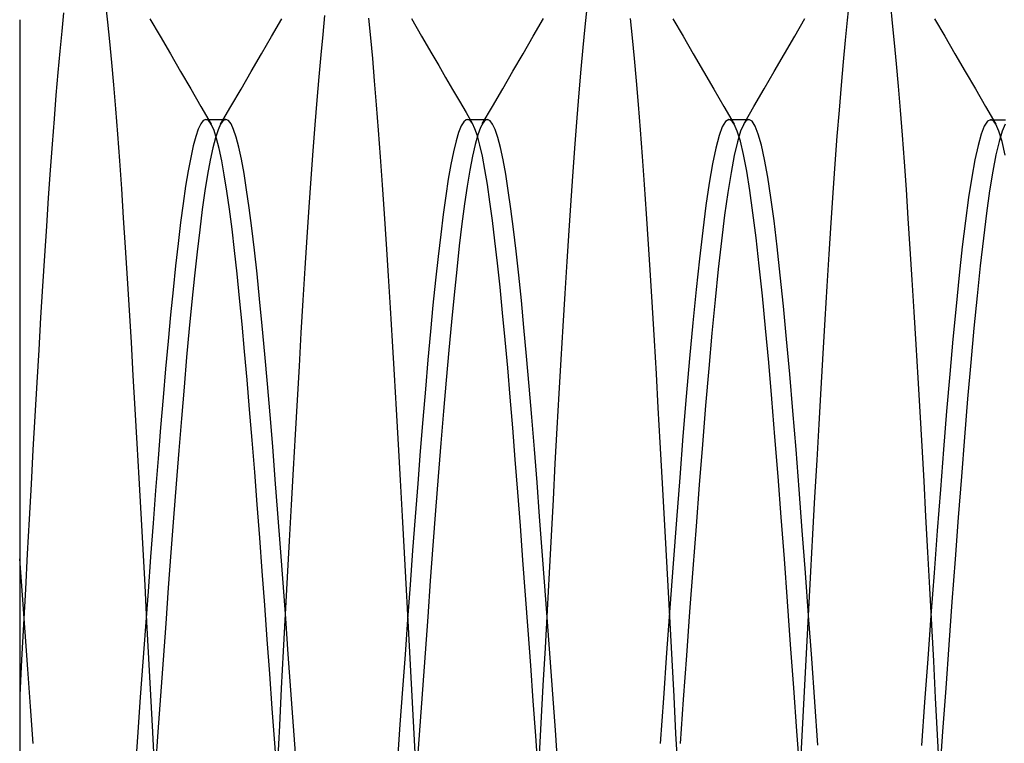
# Model space of a CAD drawing. Header units: millimetres. Extents: x -50 to 1, y 0 to 191.
# Tile 88 of 151: x -6.8 to -4.92, y 148.16 to 149.54. Entities that reach past the tile are written whole.
import ezdxf

# ---------------------------------------------------------------- set-up
doc = ezdxf.new("R2010")
doc.units = ezdxf.units.MM
doc.layers.add('MAIN-2', color=7, linetype='Continuous')

msp = doc.modelspace()

# ---------------------------------------------------------------- linework, layer by layer
at = {"layer": 'MAIN-2'}
for p, q in [((-6.6358, 149.5707), (-6.632, 149.5362)), ((-5.2175, 149.5399), (-5.2136, 149.5754)), ((-5.1355, 149.5685), (-5.1318, 149.5338)), ((-6.7161, 149.5538), (-6.7197, 149.5185)), ((-6.2201, 149.5126), (-6.2165, 149.5489)), ((-5.7191, 149.5268), (-5.7153, 149.563)), ((-6.8, 149.5403), (-6.8, 149.5396)), ((-6.8, 149.5396), (-6.8, 149.532)), ((-6.8, 149.532), (-6.8, 149.5168)), ((-6.632, 149.5362), (-6.6283, 149.499)), ((-6.551, 149.5424), (-6.5315, 149.5089)), ((-6.3184, 149.5087), (-6.2989, 149.5423)), ((-6.1289, 149.5062), (-6.1327, 149.5434)), ((-6.0511, 149.5426), (-6.0317, 149.509)), ((-5.8182, 149.509), (-5.7987, 149.5426)), ((-5.6327, 149.5432), (-5.629, 149.5062)), ((-5.5512, 149.5424), (-5.5317, 149.5089)), ((-5.3184, 149.509), (-5.2989, 149.5426)), ((-5.2214, 149.5014), (-5.2175, 149.5399)), ((-5.1318, 149.5338), (-5.128, 149.4964)), ((-5.0511, 149.5425), (-5.0316, 149.5089)), ((-6.8, 149.5168), (-6.8, 149.4934)), ((-6.7197, 149.5185), (-6.7234, 149.4804)), ((-6.2238, 149.4736), (-6.2201, 149.5126)), ((-6.0317, 149.509), (-6.0122, 149.4755)), ((-5.8377, 149.4755), (-5.8182, 149.509)), ((-5.7228, 149.4877), (-5.7191, 149.5268)), ((-5.3379, 149.4755), (-5.3184, 149.509)), ((-6.8, 149.4934), (-6.8, 149.4631)), ((-6.6283, 149.499), (-6.6245, 149.4589)), ((-6.5315, 149.5089), (-6.512, 149.4753)), ((-6.3379, 149.4752), (-6.3184, 149.5087)), ((-6.1252, 149.4663), (-6.1289, 149.5062)), ((-5.629, 149.5062), (-5.6254, 149.4665)), ((-5.5317, 149.5089), (-5.5123, 149.4753)), ((-5.2253, 149.4599), (-5.2214, 149.5014)), ((-5.128, 149.4964), (-5.1242, 149.4563)), ((-5.0316, 149.5089), (-5.0121, 149.4754)), ((-6.7234, 149.4804), (-6.7271, 149.4398)), ((-6.512, 149.4753), (-6.4925, 149.4418)), ((-6.3574, 149.4417), (-6.3379, 149.4752)), ((-6.2276, 149.4317), (-6.2238, 149.4736)), ((-6.0122, 149.4755), (-5.999, 149.4528)), ((-5.8572, 149.442), (-5.8377, 149.4755)), ((-5.7265, 149.4458), (-5.7228, 149.4877)), ((-5.5123, 149.4753), (-5.4927, 149.4418)), ((-5.3574, 149.4419), (-5.3379, 149.4755)), ((-5.0121, 149.4754), (-4.9926, 149.4418)), ((-6.8, 149.4631), (-6.8, 149.4276)), ((-6.6245, 149.4589), (-6.6207, 149.416)), ((-6.1215, 149.4236), (-6.1252, 149.4663)), ((-5.999, 149.4528), (-5.9858, 149.4301)), ((-5.6254, 149.4665), (-5.6217, 149.4239)), ((-5.2292, 149.4155), (-5.2253, 149.4599)), ((-5.1242, 149.4563), (-5.1205, 149.4135)), ((-6.7271, 149.4398), (-6.7308, 149.3966)), ((-6.4925, 149.4418), (-6.473, 149.4083)), ((-6.3769, 149.4081), (-6.3574, 149.4417)), ((-5.8766, 149.4085), (-5.8572, 149.442)), ((-5.7303, 149.401), (-5.7265, 149.4458)), ((-5.4927, 149.4418), (-5.4732, 149.4082)), ((-5.3769, 149.4084), (-5.3574, 149.4419)), ((-4.9926, 149.4418), (-4.9731, 149.4083)), ((-6.8, 149.4276), (-6.8, 149.3874)), ((-6.6207, 149.416), (-6.6169, 149.3702)), ((-6.2314, 149.3871), (-6.2276, 149.4317)), ((-6.1177, 149.3781), (-6.1215, 149.4236)), ((-5.9858, 149.4301), (-5.9726, 149.4074)), ((-5.6217, 149.4239), (-5.6179, 149.3783)), ((-5.2331, 149.3681), (-5.2292, 149.4155)), ((-6.7308, 149.3966), (-6.7344, 149.351)), ((-6.473, 149.4083), (-6.4535, 149.3747)), ((-6.3964, 149.3746), (-6.3769, 149.4081)), ((-5.9726, 149.4074), (-5.9594, 149.3848)), ((-5.8962, 149.3749), (-5.8766, 149.4085)), ((-5.7341, 149.3534), (-5.7303, 149.401)), ((-5.4732, 149.4082), (-5.4537, 149.3746)), ((-5.3964, 149.3748), (-5.3769, 149.4084)), ((-5.1205, 149.4135), (-5.1167, 149.3679)), ((-4.9731, 149.4083), (-4.9536, 149.3747)), ((-6.8, 149.3874), (-6.8, 149.343)), ((-6.2352, 149.3398), (-6.2314, 149.3871)), ((-6.114, 149.3298), (-6.1177, 149.3781)), ((-5.9594, 149.3848), (-5.9468, 149.3631)), ((-5.6179, 149.3783), (-5.6141, 149.3301)), ((-6.6169, 149.3702), (-6.6131, 149.3217)), ((-6.4535, 149.3747), (-6.434, 149.3412)), ((-6.4159, 149.3411), (-6.3964, 149.3746)), ((-5.9468, 149.3631), (-5.9342, 149.3414)), ((-5.9157, 149.3414), (-5.8962, 149.3749)), ((-5.4537, 149.3746), (-5.4342, 149.3411)), ((-5.4159, 149.3412), (-5.3964, 149.3748)), ((-5.237, 149.318), (-5.2331, 149.3681)), ((-5.1167, 149.3679), (-5.113, 149.3198)), ((-4.9536, 149.3747), (-4.934, 149.3411)), ((-6.8, 149.343), (-6.8, 149.2944)), ((-6.7344, 149.351), (-6.738, 149.3031)), ((-6.4538, 149.3419), (-6.4586, 149.3318)), ((-6.449, 149.3479), (-6.4538, 149.3419)), ((-6.4442, 149.3499), (-6.449, 149.3479)), ((-6.4424, 149.3496), (-6.4442, 149.3499)), ((-6.4442, 149.3499), (-6.441, 149.3499)), ((-6.4406, 149.3488), (-6.4424, 149.3496)), ((-6.441, 149.3499), (-6.4378, 149.3499)), ((-6.4387, 149.3474), (-6.4406, 149.3488)), ((-6.4369, 149.3454), (-6.4387, 149.3474)), ((-6.4378, 149.3499), (-6.4346, 149.3499)), ((-6.4351, 149.3429), (-6.4369, 149.3454)), ((-6.4333, 149.3399), (-6.4351, 149.3429)), ((-6.4346, 149.3499), (-6.4315, 149.3499)), ((-6.4284, 149.3288), (-6.4333, 149.3399)), ((-6.4315, 149.3499), (-6.4283, 149.3499)), ((-6.4283, 149.3499), (-6.4251, 149.3499)), ((-6.4251, 149.3499), (-6.4219, 149.3499)), ((-6.4219, 149.3499), (-6.4187, 149.3499)), ((-6.4159, 149.3412), (-6.4209, 149.3303)), ((-6.4187, 149.3499), (-6.4155, 149.3499)), ((-6.4143, 149.3439), (-6.4159, 149.3412)), ((-6.4155, 149.3499), (-6.4123, 149.3499)), ((-6.4126, 149.3461), (-6.4143, 149.3439)), ((-6.4109, 149.3477), (-6.4126, 149.3461)), ((-6.4123, 149.3499), (-6.4092, 149.3499)), ((-6.4093, 149.3489), (-6.4109, 149.3477)), ((-6.4076, 149.3497), (-6.4093, 149.3489)), ((-6.4092, 149.3499), (-6.406, 149.3499)), ((-6.406, 149.3499), (-6.4076, 149.3497)), ((-6.401, 149.3478), (-6.406, 149.3499)), ((-6.396, 149.3414), (-6.401, 149.3478)), ((-6.391, 149.3307), (-6.396, 149.3414)), ((-6.239, 149.2898), (-6.2352, 149.3398)), ((-5.9511, 149.3456), (-5.9561, 149.3376)), ((-5.9462, 149.3494), (-5.9511, 149.3456)), ((-5.9442, 149.3498), (-5.9462, 149.3494)), ((-5.9423, 149.3495), (-5.9442, 149.3498)), ((-5.9441, 149.3498), (-5.9409, 149.3498)), ((-5.9404, 149.3486), (-5.9423, 149.3495)), ((-5.9409, 149.3498), (-5.9377, 149.3498)), ((-5.9384, 149.3471), (-5.9404, 149.3486)), ((-5.9365, 149.3449), (-5.9384, 149.3471)), ((-5.9377, 149.3498), (-5.9346, 149.3498)), ((-5.9346, 149.3421), (-5.9365, 149.3449)), ((-5.9346, 149.3498), (-5.9314, 149.3498)), ((-5.9299, 149.3323), (-5.9346, 149.3421)), ((-5.9314, 149.3498), (-5.9282, 149.3498)), ((-5.9282, 149.3498), (-5.925, 149.3498)), ((-5.925, 149.3498), (-5.9219, 149.3498)), ((-5.9219, 149.3498), (-5.9187, 149.3498)), ((-5.9143, 149.3438), (-5.9193, 149.3344)), ((-5.9187, 149.3498), (-5.9155, 149.3498)), ((-5.9155, 149.3498), (-5.9123, 149.3498)), ((-5.9129, 149.3456), (-5.9143, 149.3438)), ((-5.9115, 149.3471), (-5.9129, 149.3456)), ((-5.9123, 149.3498), (-5.9091, 149.3498)), ((-5.9101, 149.3483), (-5.9115, 149.3471)), ((-5.9087, 149.3491), (-5.9101, 149.3483)), ((-5.9091, 149.3498), (-5.9059, 149.3498)), ((-5.9073, 149.3496), (-5.9087, 149.3491)), ((-5.9059, 149.3498), (-5.9073, 149.3496)), ((-5.9009, 149.3477), (-5.9059, 149.3498)), ((-5.8959, 149.3412), (-5.9009, 149.3477)), ((-5.8909, 149.3306), (-5.8959, 149.3412)), ((-5.7379, 149.3032), (-5.7341, 149.3534)), ((-5.4505, 149.3463), (-5.4568, 149.3361)), ((-5.4442, 149.3497), (-5.4505, 149.3463)), ((-5.4426, 149.3494), (-5.4442, 149.3497)), ((-5.4442, 149.3497), (-5.441, 149.3497)), ((-5.4409, 149.3487), (-5.4426, 149.3494)), ((-5.441, 149.3497), (-5.4378, 149.3497)), ((-5.4392, 149.3475), (-5.4409, 149.3487)), ((-5.4375, 149.3458), (-5.4392, 149.3475)), ((-5.4378, 149.3497), (-5.4347, 149.3497)), ((-5.4359, 149.3436), (-5.4375, 149.3458)), ((-5.4342, 149.341), (-5.4359, 149.3436)), ((-5.4347, 149.3497), (-5.4315, 149.3497)), ((-5.4282, 149.3277), (-5.4342, 149.341)), ((-5.4315, 149.3497), (-5.4283, 149.3497)), ((-5.4283, 149.3497), (-5.4251, 149.3497)), ((-5.4251, 149.3497), (-5.4219, 149.3497)), ((-5.4159, 149.3412), (-5.422, 149.3275)), ((-5.4219, 149.3497), (-5.4187, 149.3497)), ((-5.4187, 149.3497), (-5.4156, 149.3497)), ((-5.4142, 149.3438), (-5.4159, 149.3412)), ((-5.4156, 149.3497), (-5.4124, 149.3497)), ((-5.4126, 149.3459), (-5.4142, 149.3438)), ((-5.4109, 149.3475), (-5.4126, 149.3459)), ((-5.4124, 149.3497), (-5.4092, 149.3497)), ((-5.4093, 149.3487), (-5.4109, 149.3475)), ((-5.4076, 149.3494), (-5.4093, 149.3487)), ((-5.4092, 149.3497), (-5.406, 149.3497)), ((-5.406, 149.3497), (-5.4076, 149.3494)), ((-5.4, 149.3466), (-5.406, 149.3497)), ((-5.394, 149.3373), (-5.4, 149.3466)), ((-4.95, 149.3465), (-4.956, 149.3373)), ((-4.944, 149.3496), (-4.95, 149.3465)), ((-4.9424, 149.3494), (-4.944, 149.3496)), ((-4.944, 149.3496), (-4.9408, 149.3496)), ((-4.9407, 149.3487), (-4.9424, 149.3494)), ((-4.9408, 149.3496), (-4.9376, 149.3496)), ((-4.939, 149.3475), (-4.9407, 149.3487)), ((-4.9374, 149.3458), (-4.939, 149.3475)), ((-4.9376, 149.3496), (-4.9344, 149.3496)), ((-4.9357, 149.3437), (-4.9374, 149.3458)), ((-4.934, 149.3411), (-4.9357, 149.3437)), ((-4.9344, 149.3496), (-4.9313, 149.3496)), ((-4.928, 149.3276), (-4.934, 149.3411)), ((-4.9313, 149.3496), (-4.9281, 149.3496)), ((-4.9281, 149.3496), (-4.9249, 149.3496)), ((-4.9249, 149.3496), (-4.9217, 149.3496)), ((-4.9158, 149.341), (-4.9218, 149.3276)), ((-4.9217, 149.3496), (-4.9185, 149.3496)), ((-4.9185, 149.3496), (-4.9153, 149.3496)), ((-6.6131, 149.3217), (-6.6094, 149.2708)), ((-6.4586, 149.3318), (-6.4633, 149.3177)), ((-6.4236, 149.3137), (-6.4284, 149.3288)), ((-6.4209, 149.3303), (-6.4259, 149.3151)), ((-6.3861, 149.3159), (-6.391, 149.3307)), ((-6.1102, 149.2789), (-6.114, 149.3298)), ((-5.961, 149.3253), (-5.9659, 149.3089)), ((-5.9561, 149.3376), (-5.961, 149.3253)), ((-5.9251, 149.3187), (-5.9299, 149.3323)), ((-5.9193, 149.3344), (-5.9243, 149.3205)), ((-5.8859, 149.3156), (-5.8909, 149.3306)), ((-5.6141, 149.3301), (-5.6103, 149.2791)), ((-5.4568, 149.3361), (-5.463, 149.3191)), ((-5.4222, 149.3083), (-5.4282, 149.3277)), ((-5.422, 149.3275), (-5.4281, 149.3074)), ((-5.388, 149.322), (-5.394, 149.3373)), ((-5.382, 149.3007), (-5.388, 149.322)), ((-4.962, 149.322), (-4.968, 149.3006)), ((-4.956, 149.3373), (-4.962, 149.322)), ((-4.922, 149.3079), (-4.928, 149.3276)), ((-4.9218, 149.3276), (-4.9278, 149.3082)), ((-6.738, 149.3031), (-6.7417, 149.2529)), ((-6.4633, 149.3177), (-6.4681, 149.2995)), ((-6.4259, 149.3151), (-6.4309, 149.2957)), ((-6.4187, 149.2946), (-6.4236, 149.3137)), ((-6.3811, 149.297), (-6.3861, 149.3159)), ((-5.9659, 149.3089), (-5.9708, 149.2884)), ((-5.9294, 149.3024), (-5.9344, 149.2799)), ((-5.9243, 149.3205), (-5.9294, 149.3024)), ((-5.9203, 149.3012), (-5.9251, 149.3187)), ((-5.8809, 149.2964), (-5.8859, 149.3156)), ((-5.7417, 149.2504), (-5.7379, 149.3032)), ((-5.463, 149.3191), (-5.4693, 149.2953)), ((-5.4281, 149.3074), (-5.4341, 149.281)), ((-5.4162, 149.2828), (-5.4222, 149.3083)), ((-5.2409, 149.2652), (-5.237, 149.318)), ((-5.113, 149.3198), (-5.1093, 149.2691)), ((-4.9278, 149.3082), (-4.9338, 149.2827)), ((-4.916, 149.2821), (-4.922, 149.3079)), ((-6.8, 149.2944), (-6.8, 149.2412)), ((-6.4681, 149.2995), (-6.473, 149.2775)), ((-6.4309, 149.2957), (-6.4359, 149.2723)), ((-6.4138, 149.2713), (-6.4187, 149.2946)), ((-6.3761, 149.274), (-6.3811, 149.297)), ((-6.2428, 149.2373), (-6.239, 149.2898)), ((-5.9708, 149.2884), (-5.9757, 149.2639)), ((-5.9155, 149.2798), (-5.9203, 149.3012)), ((-5.8759, 149.2731), (-5.8809, 149.2964)), ((-5.4693, 149.2953), (-5.4756, 149.265)), ((-5.376, 149.2733), (-5.382, 149.3007)), ((-4.968, 149.3006), (-4.974, 149.2732)), ((-6.6094, 149.2708), (-6.6056, 149.2176)), ((-6.473, 149.2775), (-6.4779, 149.2518)), ((-6.4359, 149.2723), (-6.4409, 149.2448)), ((-6.4089, 149.2441), (-6.4138, 149.2713)), ((-6.3711, 149.2469), (-6.3761, 149.274)), ((-6.1063, 149.2254), (-6.1102, 149.2789)), ((-5.9344, 149.2799), (-5.9394, 149.2534)), ((-5.9106, 149.2545), (-5.9155, 149.2798)), ((-5.8709, 149.2457), (-5.8759, 149.2731)), ((-5.6103, 149.2791), (-5.6064, 149.2257)), ((-5.4756, 149.265), (-5.4818, 149.2284)), ((-5.4341, 149.281), (-5.4402, 149.2486)), ((-5.4102, 149.2515), (-5.4162, 149.2828)), ((-5.37, 149.24), (-5.376, 149.2733)), ((-5.2448, 149.21), (-5.2409, 149.2652)), ((-5.1093, 149.2691), (-5.1056, 149.216)), ((-4.974, 149.2732), (-4.98, 149.2399)), ((-4.9338, 149.2827), (-4.9398, 149.2513)), ((-6.7417, 149.2529), (-6.7453, 149.2006)), ((-6.4779, 149.2518), (-6.4828, 149.2224)), ((-6.3662, 149.2158), (-6.3711, 149.2469)), ((-5.9757, 149.2639), (-5.9806, 149.2358)), ((-5.9394, 149.2534), (-5.9445, 149.2229)), ((-5.9058, 149.2255), (-5.9106, 149.2545)), ((-5.8659, 149.2143), (-5.8709, 149.2457)), ((-5.7456, 149.1953), (-5.7417, 149.2504)), ((-5.4402, 149.2486), (-5.4463, 149.2105)), ((-5.4042, 149.2143), (-5.4102, 149.2515)), ((-4.9398, 149.2513), (-4.9458, 149.214)), ((-6.8, 149.2412), (-6.8, 149.183)), ((-6.4409, 149.2448), (-6.4459, 149.2134)), ((-6.404, 149.2131), (-6.4089, 149.2441)), ((-6.2466, 149.1823), (-6.2428, 149.2373)), ((-5.9806, 149.2358), (-5.9854, 149.204)), ((-5.4818, 149.2284), (-5.4881, 149.1859)), ((-5.364, 149.201), (-5.37, 149.24)), ((-4.98, 149.2399), (-4.986, 149.2008)), ((-6.6056, 149.2176), (-6.6019, 149.1624)), ((-6.4828, 149.2224), (-6.4877, 149.1895)), ((-6.4459, 149.2134), (-6.4509, 149.1783)), ((-6.399, 149.1785), (-6.404, 149.2131)), ((-6.3612, 149.181), (-6.3662, 149.2158)), ((-6.1025, 149.1695), (-6.1063, 149.2254)), ((-5.9445, 149.2229), (-5.9495, 149.1886)), ((-5.901, 149.1929), (-5.9058, 149.2255)), ((-5.861, 149.1792), (-5.8659, 149.2143)), ((-5.6064, 149.2257), (-5.6025, 149.17)), ((-5.4463, 149.2105), (-5.4524, 149.1669)), ((-5.3982, 149.1715), (-5.4042, 149.2143)), ((-5.2486, 149.1525), (-5.2448, 149.21)), ((-5.1056, 149.216), (-5.1019, 149.1606)), ((-4.9458, 149.214), (-4.9518, 149.1712)), ((-6.7453, 149.2006), (-6.749, 149.1461)), ((-6.4877, 149.1895), (-6.4925, 149.153)), ((-5.9854, 149.204), (-5.9903, 149.1687)), ((-5.8962, 149.1571), (-5.901, 149.1929)), ((-5.7496, 149.1379), (-5.7456, 149.1953)), ((-5.358, 149.1565), (-5.364, 149.201)), ((-4.986, 149.2008), (-4.992, 149.1563)), ((-6.8, 149.183), (-6.8, 149.1197)), ((-6.4509, 149.1783), (-6.4559, 149.1395)), ((-6.3941, 149.1405), (-6.399, 149.1785)), ((-6.3562, 149.1425), (-6.3612, 149.181)), ((-6.2504, 149.1252), (-6.2466, 149.1823)), ((-5.9495, 149.1886), (-5.9545, 149.1505)), ((-5.856, 149.1405), (-5.861, 149.1792)), ((-5.4881, 149.1859), (-5.4943, 149.1377)), ((-5.3922, 149.1236), (-5.3982, 149.1715)), ((-4.9518, 149.1712), (-4.9578, 149.1232)), ((-6.6019, 149.1624), (-6.5982, 149.1053)), ((-6.4925, 149.153), (-6.4973, 149.1132)), ((-6.0987, 149.1115), (-6.1025, 149.1695)), ((-5.9903, 149.1687), (-5.9952, 149.1301)), ((-5.8914, 149.118), (-5.8962, 149.1571)), ((-5.6025, 149.17), (-5.5986, 149.1121)), ((-5.4524, 149.1669), (-5.4585, 149.1179)), ((-5.352, 149.1069), (-5.358, 149.1565)), ((-5.2524, 149.0929), (-5.2486, 149.1525)), ((-5.1019, 149.1606), (-5.0982, 149.103)), ((-4.992, 149.1563), (-4.998, 149.1067)), ((-6.749, 149.1461), (-6.7526, 149.0898)), ((-6.4559, 149.1395), (-6.4609, 149.097)), ((-6.3892, 149.0994), (-6.3941, 149.1405)), ((-6.3512, 149.1006), (-6.3562, 149.1425)), ((-5.9545, 149.1505), (-5.9596, 149.1088)), ((-5.851, 149.0983), (-5.856, 149.1405)), ((-5.7535, 149.0787), (-5.7496, 149.1379)), ((-5.4943, 149.1377), (-5.5006, 149.084)), ((-6.8, 149.1197), (-6.8, 149.0514)), ((-6.2542, 149.066), (-6.2504, 149.1252)), ((-5.9952, 149.1301), (-6.0002, 149.0883)), ((-5.8866, 149.0755), (-5.8914, 149.118)), ((-5.4585, 149.1179), (-5.4646, 149.064)), ((-5.3862, 149.0707), (-5.3922, 149.1236)), ((-4.9578, 149.1232), (-4.9638, 149.0704)), ((-6.5982, 149.1053), (-6.5945, 149.0465)), ((-6.4973, 149.1132), (-6.502, 149.0703)), ((-6.4609, 149.097), (-6.4659, 149.0513)), ((-6.3844, 149.0553), (-6.3892, 149.0994)), ((-6.3463, 149.0554), (-6.3512, 149.1006)), ((-6.0948, 149.0515), (-6.0987, 149.1115)), ((-5.9596, 149.1088), (-5.9646, 149.0637)), ((-5.846, 149.0528), (-5.851, 149.0983)), ((-5.5986, 149.1121), (-5.5948, 149.0523)), ((-5.346, 149.0525), (-5.352, 149.1069)), ((-5.0982, 149.103), (-5.0945, 149.0436)), ((-4.998, 149.1067), (-5.004, 149.0523)), ((-6.7526, 149.0898), (-6.7563, 149.0316)), ((-6.0002, 149.0883), (-6.005, 149.0433)), ((-5.7573, 149.0177), (-5.7535, 149.0787)), ((-5.5006, 149.084), (-5.5069, 149.0252)), ((-5.2562, 149.0314), (-5.2524, 149.0929)), ((-6.502, 149.0703), (-6.5068, 149.0248)), ((-6.2579, 149.005), (-6.2542, 149.066)), ((-5.9646, 149.0637), (-5.9696, 149.0152)), ((-5.8818, 149.0296), (-5.8866, 149.0755)), ((-5.4646, 149.064), (-5.4706, 149.0052)), ((-5.3802, 149.0133), (-5.3862, 149.0707)), ((-4.9638, 149.0704), (-4.9698, 149.0129)), ((-6.8, 149.0514), (-6.8, 148.9788)), ((-6.5945, 149.0465), (-6.5908, 148.986)), ((-6.4659, 149.0513), (-6.4709, 149.0023)), ((-6.3796, 149.0085), (-6.3844, 149.0553)), ((-6.3413, 149.0071), (-6.3463, 149.0554)), ((-6.091, 148.9899), (-6.0948, 149.0515)), ((-6.005, 149.0433), (-6.0099, 148.9954)), ((-5.841, 149.0041), (-5.846, 149.0528)), ((-5.5948, 149.0523), (-5.591, 148.9909)), ((-5.34, 148.9936), (-5.346, 149.0525)), ((-5.0945, 149.0436), (-5.0907, 148.9826)), ((-5.004, 149.0523), (-5.01, 148.9935)), ((-6.7563, 149.0316), (-6.76, 148.9717)), ((-6.5068, 149.0248), (-6.5115, 148.9769)), ((-5.8769, 148.9807), (-5.8818, 149.0296)), ((-5.5069, 149.0252), (-5.5131, 148.9614)), ((-5.2601, 148.9681), (-5.2562, 149.0314)), ((-6.4709, 149.0023), (-6.4759, 148.9504)), ((-6.3749, 148.959), (-6.3796, 149.0085)), ((-6.3363, 148.9558), (-6.3413, 149.0071)), ((-6.2617, 148.9425), (-6.2579, 149.005)), ((-5.9696, 149.0152), (-5.9747, 148.9637)), ((-5.836, 148.9524), (-5.841, 149.0041)), ((-5.7612, 148.9552), (-5.7573, 149.0177)), ((-5.4706, 149.0052), (-5.4767, 148.9419)), ((-5.3742, 148.9515), (-5.3802, 149.0133)), ((-4.9698, 149.0129), (-4.9758, 148.9512)), ((-6.5908, 148.986), (-6.5871, 148.9241)), ((-6.0872, 148.9266), (-6.091, 148.9899)), ((-6.0099, 148.9954), (-6.0147, 148.9447)), ((-5.591, 148.9909), (-5.5872, 148.9281)), ((-5.334, 148.9306), (-5.34, 148.9936)), ((-5.0907, 148.9826), (-5.0869, 148.9201)), ((-5.01, 148.9935), (-5.016, 148.9304)), ((-6.8, 148.9788), (-6.8, 148.903)), ((-6.76, 148.9717), (-6.7636, 148.9102)), ((-6.5115, 148.9769), (-6.5163, 148.9267)), ((-5.9747, 148.9637), (-5.9797, 148.9093)), ((-5.872, 148.9291), (-5.8769, 148.9807)), ((-5.264, 148.903), (-5.2601, 148.9681)), ((-6.4759, 148.9504), (-6.4809, 148.8958)), ((-6.3701, 148.907), (-6.3749, 148.959)), ((-6.3313, 148.9017), (-6.3363, 148.9558)), ((-6.0147, 148.9447), (-6.0195, 148.8911)), ((-5.831, 148.8979), (-5.836, 148.9524)), ((-5.765, 148.8914), (-5.7612, 148.9552)), ((-5.5131, 148.9614), (-5.5194, 148.8932)), ((-5.3682, 148.8858), (-5.3742, 148.9515)), ((-4.9758, 148.9512), (-4.9818, 148.8855)), ((-6.5163, 148.9267), (-6.5211, 148.8739)), ((-6.2654, 148.8788), (-6.2617, 148.9425)), ((-6.0834, 148.8621), (-6.0872, 148.9266)), ((-5.8671, 148.8754), (-5.872, 148.9291)), ((-5.5872, 148.9281), (-5.5835, 148.864)), ((-5.4767, 148.9419), (-5.4828, 148.8746)), ((-5.3279, 148.8636), (-5.334, 148.9306)), ((-5.016, 148.9304), (-5.022, 148.8635)), ((-6.7636, 148.9102), (-6.7673, 148.8474)), ((-6.5871, 148.9241), (-6.5834, 148.861)), ((-6.3653, 148.8526), (-6.3701, 148.907)), ((-5.9797, 148.9093), (-5.9847, 148.8523)), ((-5.0869, 148.9201), (-5.0831, 148.8564)), ((-6.8, 148.903), (-6.8, 148.8252)), ((-6.4809, 148.8958), (-6.4859, 148.8386)), ((-6.3264, 148.8451), (-6.3313, 148.9017)), ((-6.0195, 148.8911), (-6.0244, 148.835)), ((-5.826, 148.8408), (-5.831, 148.8979)), ((-5.7687, 148.8263), (-5.765, 148.8914)), ((-5.5194, 148.8932), (-5.5257, 148.821)), ((-5.2679, 148.8364), (-5.264, 148.903)), ((-6.5211, 148.8739), (-6.5259, 148.8186)), ((-6.2691, 148.8141), (-6.2654, 148.8788)), ((-5.8623, 148.8194), (-5.8671, 148.8754)), ((-5.4828, 148.8746), (-5.4889, 148.8035)), ((-5.3622, 148.8165), (-5.3682, 148.8858)), ((-4.9818, 148.8855), (-4.9878, 148.8161)), ((-6.5834, 148.861), (-6.5796, 148.7966)), ((-6.3604, 148.7959), (-6.3653, 148.8526)), ((-6.0796, 148.7963), (-6.0834, 148.8621)), ((-5.9847, 148.8523), (-5.9898, 148.7929)), ((-5.5835, 148.864), (-5.5798, 148.799)), ((-5.3219, 148.7932), (-5.3279, 148.8636)), ((-5.0831, 148.8564), (-5.0793, 148.7917)), ((-5.022, 148.8635), (-5.028, 148.793)), ((-6.7673, 148.8474), (-6.771, 148.7835)), ((-6.4859, 148.8386), (-6.4909, 148.7791)), ((-6.3214, 148.7861), (-6.3264, 148.8451)), ((-6.0244, 148.835), (-6.0293, 148.7766)), ((-5.821, 148.7814), (-5.826, 148.8408)), ((-5.2719, 148.7682), (-5.2679, 148.8364)), ((-6.8, 148.8252), (-6.8, 148.7464)), ((-6.5259, 148.8186), (-6.5307, 148.7613)), ((-6.2728, 148.7484), (-6.2691, 148.8141)), ((-5.8575, 148.7611), (-5.8623, 148.8194)), ((-5.7724, 148.7601), (-5.7687, 148.8263)), ((-5.5257, 148.821), (-5.532, 148.7452)), ((-5.3562, 148.7438), (-5.3622, 148.8165)), ((-4.9878, 148.8161), (-4.9938, 148.7434)), ((-6.5796, 148.7966), (-6.5759, 148.7312)), ((-6.3555, 148.7372), (-6.3604, 148.7959)), ((-6.0758, 148.7293), (-6.0796, 148.7963)), ((-5.5798, 148.799), (-5.5762, 148.7329)), ((-5.4889, 148.8035), (-5.4949, 148.7293)), ((-6.771, 148.7835), (-6.7747, 148.7187)), ((-6.4909, 148.7791), (-6.4959, 148.7176)), ((-6.3164, 148.725), (-6.3214, 148.7861)), ((-6.0293, 148.7766), (-6.0342, 148.7163)), ((-5.9898, 148.7929), (-5.9948, 148.7314)), ((-5.816, 148.7199), (-5.821, 148.7814)), ((-5.3159, 148.7195), (-5.3219, 148.7932)), ((-5.0793, 148.7917), (-5.0756, 148.726)), ((-5.028, 148.793), (-5.034, 148.7193)), ((-6.5307, 148.7613), (-6.5354, 148.7021)), ((-5.8526, 148.7005), (-5.8575, 148.7611)), ((-5.7761, 148.6927), (-5.7724, 148.7601)), ((-5.2758, 148.6989), (-5.2719, 148.7682)), ((-6.8, 148.7464), (-6.8, 148.6676)), ((-6.2766, 148.6818), (-6.2728, 148.7484)), ((-5.532, 148.7452), (-5.5382, 148.6664)), ((-5.3502, 148.6683), (-5.3562, 148.7438)), ((-4.9938, 148.7434), (-4.9998, 148.6679)), ((-6.7747, 148.7187), (-6.7783, 148.6531)), ((-6.5759, 148.7312), (-6.5721, 148.6648)), ((-6.3507, 148.6765), (-6.3555, 148.7372)), ((-6.3114, 148.6621), (-6.3164, 148.725)), ((-6.0721, 148.6613), (-6.0758, 148.7293)), ((-5.9948, 148.7314), (-5.9998, 148.6679)), ((-5.811, 148.6566), (-5.816, 148.7199)), ((-5.5762, 148.7329), (-5.5725, 148.6659)), ((-5.4949, 148.7293), (-5.501, 148.6523)), ((-5.3099, 148.6432), (-5.3159, 148.7195)), ((-5.0756, 148.726), (-5.0718, 148.6594)), ((-5.034, 148.7193), (-5.04, 148.643)), ((-6.5354, 148.7021), (-6.5401, 148.6413)), ((-6.4959, 148.7176), (-6.5009, 148.6542)), ((-6.0342, 148.7163), (-6.0391, 148.6544)), ((-5.8478, 148.6379), (-5.8526, 148.7005)), ((-6.2803, 148.6141), (-6.2766, 148.6818)), ((-5.7798, 148.6242), (-5.7761, 148.6927)), ((-5.2798, 148.6286), (-5.2758, 148.6989)), ((-6.8, 148.6676), (-6.8, 148.5892)), ((-6.5721, 148.6648), (-6.5684, 148.5974)), ((-6.3458, 148.6143), (-6.3507, 148.6765)), ((-6.3065, 148.5975), (-6.3114, 148.6621)), ((-5.9998, 148.6679), (-6.0049, 148.6028)), ((-5.5725, 148.6659), (-5.5688, 148.5978)), ((-5.5382, 148.6664), (-5.5445, 148.5851)), ((-5.3442, 148.5904), (-5.3502, 148.6683)), ((-4.9998, 148.6679), (-5.0058, 148.59)), ((-6.7783, 148.6531), (-6.782, 148.5868)), ((-6.5009, 148.6542), (-6.5059, 148.5891)), ((-6.0683, 148.5922), (-6.0721, 148.6613)), ((-6.0391, 148.6544), (-6.044, 148.5911)), ((-5.806, 148.5918), (-5.811, 148.6566)), ((-5.501, 148.6523), (-5.5071, 148.573)), ((-5.3039, 148.5646), (-5.3099, 148.6432)), ((-5.0718, 148.6594), (-5.0681, 148.5919)), ((-6.5401, 148.6413), (-6.5449, 148.5788)), ((-5.8429, 148.5735), (-5.8478, 148.6379)), ((-5.2836, 148.5578), (-5.2798, 148.6286)), ((-5.04, 148.643), (-5.046, 148.5644)), ((-6.3411, 148.5511), (-6.3458, 148.6143)), ((-6.2841, 148.5453), (-6.2803, 148.6141)), ((-5.7836, 148.5545), (-5.7798, 148.6242)), ((-6.8, 148.5892), (-6.7999, 148.5109)), ((-6.782, 148.5868), (-6.7856, 148.52)), ((-6.5684, 148.5974), (-6.5647, 148.529)), ((-6.5059, 148.5891), (-6.5109, 148.5227)), ((-6.3015, 148.5317), (-6.3065, 148.5975)), ((-6.0645, 148.5222), (-6.0683, 148.5922)), ((-6.044, 148.5911), (-6.0489, 148.5266)), ((-6.0049, 148.6028), (-6.0099, 148.5362)), ((-5.801, 148.5255), (-5.806, 148.5918)), ((-5.5688, 148.5978), (-5.565, 148.5287)), ((-5.3382, 148.5106), (-5.3442, 148.5904)), ((-5.0681, 148.5919), (-5.0644, 148.5235)), ((-5.0058, 148.59), (-5.0118, 148.5102)), ((-6.5449, 148.5788), (-6.5497, 148.5145)), ((-5.8379, 148.5079), (-5.8429, 148.5735)), ((-5.5445, 148.5851), (-5.5507, 148.5018)), ((-5.5071, 148.573), (-5.5132, 148.4919)), ((-6.3364, 148.4869), (-6.3411, 148.5511)), ((-5.7874, 148.4838), (-5.7836, 148.5545)), ((-5.2979, 148.4843), (-5.3039, 148.5646)), ((-5.2875, 148.4864), (-5.2836, 148.5578)), ((-5.046, 148.5644), (-5.052, 148.4841)), ((-6.2965, 148.4647), (-6.3015, 148.5317)), ((-6.2879, 148.4757), (-6.2841, 148.5453)), ((-6.0099, 148.5362), (-6.015, 148.4684)), ((-6.7856, 148.52), (-6.7892, 148.4528)), ((-6.5647, 148.529), (-6.561, 148.4599)), ((-6.5497, 148.5145), (-6.5546, 148.4484)), ((-6.5109, 148.5227), (-6.5159, 148.4552)), ((-6.0607, 148.4514), (-6.0645, 148.5222)), ((-6.0489, 148.5266), (-6.0537, 148.4612)), ((-5.796, 148.4582), (-5.801, 148.5255)), ((-5.565, 148.5287), (-5.5612, 148.4588)), ((-5.0644, 148.5235), (-5.0607, 148.4544)), ((-6.7999, 148.5109), (-6.8, 148.4641)), ((-6.7948, 148.4413), (-6.7999, 148.5109)), ((-5.833, 148.4413), (-5.8379, 148.5079)), ((-5.5507, 148.5018), (-5.557, 148.4169)), ((-5.3322, 148.4294), (-5.3382, 148.5106)), ((-5.0118, 148.5102), (-5.0178, 148.4289)), ((-6.3316, 148.4221), (-6.3364, 148.4869)), ((-6.2917, 148.4053), (-6.2879, 148.4757)), ((-5.7912, 148.4125), (-5.7874, 148.4838)), ((-5.5132, 148.4919), (-5.5193, 148.4094)), ((-5.2919, 148.4026), (-5.2979, 148.4843)), ((-5.2913, 148.4146), (-5.2875, 148.4864)), ((-5.052, 148.4841), (-5.058, 148.4024)), ((-6.8, 148.4641), (-6.8, 148.417)), ((-6.561, 148.4599), (-6.5573, 148.3903)), ((-6.5159, 148.4552), (-6.5209, 148.387)), ((-6.2915, 148.3969), (-6.2965, 148.4647)), ((-6.0537, 148.4612), (-6.0585, 148.395)), ((-6.015, 148.4684), (-6.02, 148.3998)), ((-5.791, 148.3901), (-5.796, 148.4582)), ((-5.5612, 148.4588), (-5.5574, 148.3884)), ((-6.7896, 148.3708), (-6.7948, 148.4413)), ((-6.7892, 148.4528), (-6.7928, 148.3853)), ((-6.5546, 148.4484), (-6.5595, 148.3812)), ((-6.0569, 148.38), (-6.0607, 148.4514)), ((-5.828, 148.3742), (-5.833, 148.4413)), ((-5.0607, 148.4544), (-5.0571, 148.3849)), ((-6.3269, 148.3567), (-6.3316, 148.4221)), ((-5.3262, 148.3471), (-5.3322, 148.4294)), ((-5.0178, 148.4289), (-5.0238, 148.3467)), ((-6.8, 148.417), (-6.8, 148.3697)), ((-6.2955, 148.3344), (-6.2917, 148.4053)), ((-6.02, 148.3998), (-6.025, 148.3306)), ((-5.7951, 148.3407), (-5.7912, 148.4125)), ((-5.557, 148.4169), (-5.5632, 148.3309)), ((-5.5193, 148.4094), (-5.5254, 148.3259)), ((-5.2951, 148.3423), (-5.2913, 148.4146)), ((-5.2859, 148.3201), (-5.2919, 148.4026)), ((-5.058, 148.4024), (-5.064, 148.32)), ((-6.7928, 148.3853), (-6.7964, 148.3176)), ((-6.5595, 148.3812), (-6.5645, 148.3137)), ((-6.5573, 148.3903), (-6.5536, 148.3203)), ((-6.5209, 148.387), (-6.5259, 148.3181)), ((-6.2866, 148.3286), (-6.2915, 148.3969)), ((-6.0585, 148.395), (-6.0633, 148.3283)), ((-6.0531, 148.3082), (-6.0569, 148.38)), ((-5.786, 148.3214), (-5.791, 148.3901)), ((-5.5574, 148.3884), (-5.5535, 148.3179)), ((-5.0571, 148.3849), (-5.0534, 148.3151)), ((-6.8, 148.3697), (-6.8, 148.3222)), ((-6.7845, 148.2999), (-6.7896, 148.3708)), ((-5.8231, 148.3067), (-5.828, 148.3742)), ((-6.3221, 148.2909), (-6.3269, 148.3567)), ((-5.3202, 148.2643), (-5.3262, 148.3471)), ((-5.2989, 148.2697), (-5.2951, 148.3423)), ((-5.0238, 148.3467), (-5.0298, 148.2639)), ((-6.2993, 148.2632), (-6.2955, 148.3344)), ((-6.2816, 148.2599), (-6.2866, 148.3286)), ((-6.0633, 148.3283), (-6.0682, 148.2615)), ((-6.025, 148.3306), (-6.0301, 148.2611)), ((-5.799, 148.2687), (-5.7951, 148.3407)), ((-5.5632, 148.3309), (-5.5695, 148.2444)), ((-5.5254, 148.3259), (-5.5315, 148.2419)), ((-6.8, 148.3222), (-6.8, 148.2744)), ((-6.7964, 148.3176), (-6.8, 148.25)), ((-6.5645, 148.3137), (-6.5694, 148.2465)), ((-6.5536, 148.3203), (-6.5499, 148.25)), ((-6.5259, 148.3181), (-6.5309, 148.2491)), ((-6.0493, 148.2363), (-6.0531, 148.3082)), ((-5.8183, 148.2394), (-5.8231, 148.3067)), ((-5.781, 148.2523), (-5.786, 148.3214)), ((-5.5535, 148.3179), (-5.5497, 148.2475)), ((-5.2799, 148.2373), (-5.2859, 148.3201)), ((-5.064, 148.32), (-5.07, 148.2371)), ((-5.0534, 148.3151), (-5.0498, 148.245)), ((-6.7793, 148.2288), (-6.7845, 148.2999)), ((-6.3172, 148.2249), (-6.3221, 148.2909)), ((-6.8, 148.2744), (-6.8, 148.2264)), ((-5.8029, 148.1966), (-5.799, 148.2687)), ((-5.3027, 148.1971), (-5.2989, 148.2697)), ((-6.5499, 148.25), (-6.5462, 148.1795)), ((-6.5309, 148.2491), (-6.5359, 148.18)), ((-6.303, 148.1921), (-6.2993, 148.2632)), ((-6.2766, 148.1911), (-6.2816, 148.2599)), ((-6.0682, 148.2615), (-6.073, 148.1945)), ((-6.0301, 148.2611), (-6.0351, 148.1915)), ((-5.776, 148.1833), (-5.781, 148.2523)), ((-5.3141, 148.1815), (-5.3202, 148.2643)), ((-5.0298, 148.2639), (-5.0358, 148.181)), ((-6.5694, 148.2465), (-6.5742, 148.1797)), ((-6.0455, 148.1645), (-6.0493, 148.2363)), ((-5.8135, 148.1727), (-5.8183, 148.2394)), ((-5.5695, 148.2444), (-5.5758, 148.158)), ((-5.5497, 148.2475), (-5.546, 148.177)), ((-5.5315, 148.2419), (-5.5376, 148.158)), ((-5.2739, 148.1545), (-5.2799, 148.2373)), ((-5.07, 148.2371), (-5.076, 148.1543)), ((-5.0498, 148.245), (-5.0461, 148.1748)), ((-6.8, 148.2264), (-6.8, 148.1786)), ((-6.7742, 148.1577), (-6.7793, 148.2288)), ((-6.3124, 148.1588), (-6.3172, 148.2249)), ((-6.3068, 148.1212), (-6.303, 148.1921)), ((-6.073, 148.1945), (-6.078, 148.1276)), ((-6.0351, 148.1915), (-6.0401, 148.1222)), ((-5.8068, 148.1245), (-5.8029, 148.1966)), ((-5.3065, 148.1245), (-5.3027, 148.1971)), ((-6.8, 148.1786), (-6.8, 148.1309)), ((-6.5742, 148.1797), (-6.579, 148.1134)), ((-6.5462, 148.1795), (-6.5425, 148.1091)), ((-6.5359, 148.18), (-6.5409, 148.1113)), ((-6.2716, 148.1226), (-6.2766, 148.1911)), ((-5.8087, 148.107), (-5.8135, 148.1727)), ((-5.771, 148.1146), (-5.776, 148.1833)), ((-5.546, 148.177), (-5.5422, 148.1065)), ((-5.3081, 148.099), (-5.3141, 148.1815)), ((-5.0461, 148.1748), (-5.0423, 148.1044)), ((-5.0358, 148.181), (-5.0418, 148.0986)), ((-6.3076, 148.0928), (-6.3124, 148.1588)), ((-6.0417, 148.0932), (-6.0455, 148.1645))]:
    msp.add_line(p, q, dxfattribs=at)

doc.saveas('drawing.dxf')
